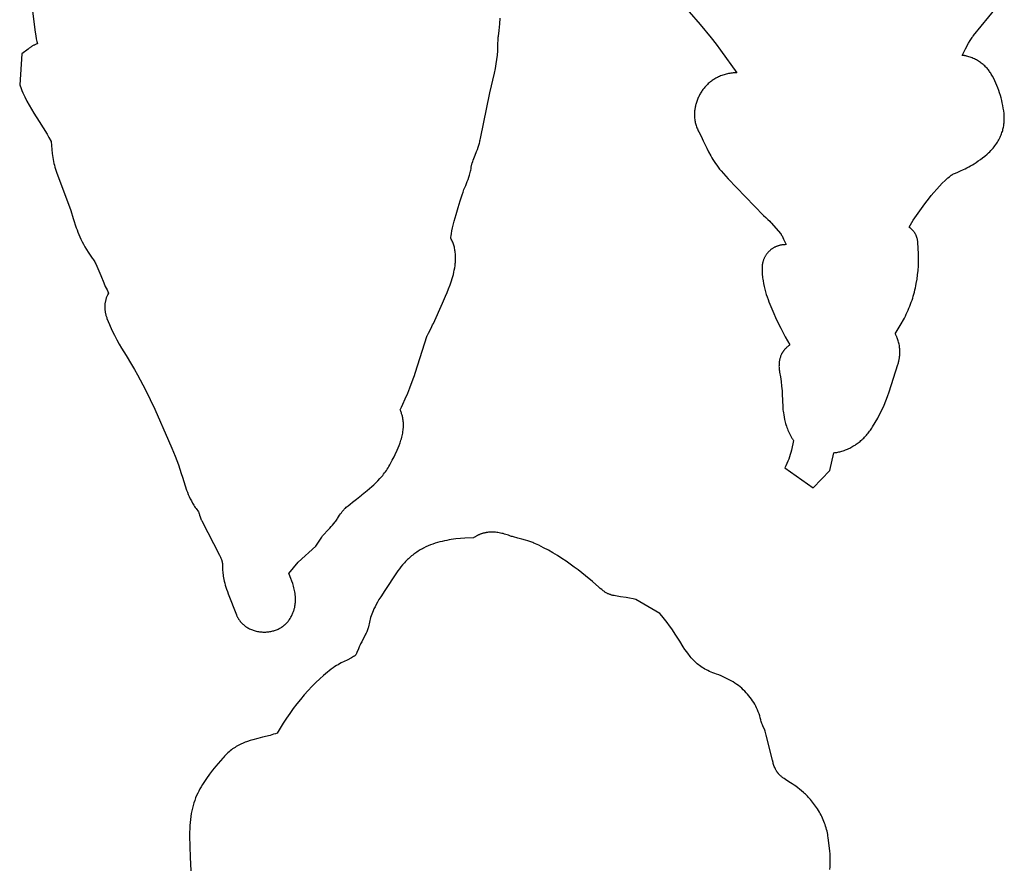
# Model space of a CAD drawing. Header units: millimetres. Extents: x 4 to 208, y 3 to 169.
# Tile 6 of 7: x 139 to 195, y 72 to 120. Entities that reach past the tile are written whole.
import ezdxf

# ---------------------------------------------------------------- set-up
doc = ezdxf.new("R2010")
doc.units = ezdxf.units.MM
doc.layers.add('Calque 9 Image', color=7, linetype='Continuous')

msp = doc.modelspace()

# ---------------------------------------------------------------- linework, layer by layer
at = {"layer": 'Calque 9 Image'}
for points in [[(139.741, 123.889), (139.65, 121.654), (139.899, 119.673)], [(176.712, 121.431), (176.983, 121.147), (177.278, 120.824), (177.905, 120.101), (178.524, 119.344), (178.809, 118.98), (179.065, 118.638)], [(193.52, 119.479), (194.832, 121.084)], [(166.375, 119.442), (166.418, 119.761), (166.438, 119.948), (166.454, 120.148), (166.459, 120.252), (166.463, 120.358), (166.465, 120.465)], [(139.899, 119.673), (139.928, 119.465), (139.959, 119.287), (139.99, 119.134), (140.021, 119.003)], [(166.141, 117.329), (166.197, 117.593), (166.242, 117.85), (166.279, 118.103), (166.308, 118.353), (166.329, 118.603), (166.345, 118.855), (166.363, 119.372)], [(166.363, 119.372), (166.375, 119.442)], [(192.863, 118.339), (193.059, 118.714), (193.243, 119.044), (193.326, 119.185), (193.4, 119.306), (193.434, 119.359), (193.466, 119.405), (193.494, 119.445), (193.508, 119.463), (193.52, 119.479)], [(140.021, 119.003), (139.986, 118.99), (139.952, 118.976), (139.918, 118.961), (139.884, 118.946), (139.85, 118.93), (139.816, 118.913), (139.783, 118.895), (139.749, 118.877), (139.716, 118.857), (139.683, 118.837), (139.65, 118.817), (139.617, 118.795), (139.584, 118.773), (139.552, 118.75), (139.487, 118.701)], [(139.487, 118.701), (139.135, 118.426), (139.01, 116.663), (139.091, 116.452)], [(179.065, 118.638), (179.996, 117.343)], [(194.536, 117.267), (194.507, 117.315), (194.476, 117.364), (194.443, 117.411), (194.408, 117.459), (194.371, 117.506), (194.333, 117.552), (194.292, 117.598), (194.25, 117.644), (194.206, 117.688), (194.161, 117.732), (194.114, 117.775), (194.065, 117.817), (194.015, 117.858), (193.964, 117.898), (193.912, 117.937), (193.858, 117.974), (193.802, 118.01), (193.746, 118.045), (193.689, 118.078), (193.63, 118.11), (193.57, 118.14), (193.51, 118.168), (193.448, 118.195), (193.386, 118.219), (193.323, 118.242), (193.259, 118.262), (193.194, 118.281), (193.129, 118.297), (193.096, 118.304), (193.063, 118.311), (193.03, 118.317), (192.997, 118.323), (192.963, 118.328), (192.93, 118.332), (192.896, 118.336), (192.863, 118.339)], [(165.345, 113.584), (165.876, 116.188), (166.141, 117.329)], [(178.944, 117.109), (178.891, 117.083), (178.838, 117.056), (178.787, 117.028), (178.736, 116.999), (178.686, 116.968), (178.637, 116.936), (178.589, 116.904), (178.542, 116.87), (178.496, 116.835), (178.451, 116.798), (178.407, 116.761), (178.363, 116.723), (178.321, 116.683), (178.28, 116.643), (178.24, 116.602), (178.2, 116.559), (178.162, 116.516), (178.125, 116.471), (178.089, 116.426), (178.054, 116.38), (178.02, 116.333), (177.987, 116.285), (177.956, 116.236), (177.925, 116.186), (177.896, 116.135), (177.868, 116.084), (177.841, 116.031), (177.815, 115.978), (177.79, 115.924), (177.767, 115.87), (177.745, 115.814), (177.724, 115.758)], [(179.996, 117.343), (179.928, 117.342), (179.86, 117.339), (179.793, 117.335), (179.725, 117.328), (179.658, 117.32), (179.591, 117.31), (179.524, 117.299), (179.458, 117.285), (179.392, 117.27), (179.326, 117.253), (179.261, 117.233), (179.197, 117.212), (179.133, 117.189), (179.069, 117.164), (179.006, 117.138), (178.944, 117.109)], [(195.263, 115.025), (195.245, 115.174), (195.223, 115.323), (195.197, 115.471), (195.167, 115.619), (195.134, 115.765), (195.097, 115.91), (195.057, 116.054), (195.013, 116.196), (194.965, 116.337), (194.914, 116.476), (194.859, 116.613), (194.801, 116.748), (194.74, 116.881), (194.675, 117.012), (194.607, 117.141), (194.536, 117.267)], [(139.091, 116.452), (139.141, 116.327), (139.194, 116.204), (139.249, 116.082), (139.305, 115.962), (139.424, 115.726), (139.55, 115.493), (139.682, 115.262), (139.821, 115.031), (140.114, 114.562)], [(177.724, 115.758), (177.687, 115.647), (177.67, 115.592), (177.655, 115.538), (177.641, 115.485), (177.628, 115.432), (177.617, 115.379), (177.607, 115.328), (177.598, 115.276), (177.59, 115.225), (177.584, 115.174), (177.579, 115.124), (177.575, 115.073), (177.572, 115.024), (177.571, 114.974), (177.571, 114.924)], [(177.571, 114.924), (177.573, 114.863), (177.576, 114.803), (177.581, 114.742), (177.588, 114.682), (177.597, 114.622), (177.608, 114.561), (177.621, 114.501), (177.635, 114.441), (177.652, 114.381), (177.67, 114.321), (177.691, 114.261), (177.713, 114.201), (177.737, 114.141), (177.764, 114.081), (177.792, 114.021), (177.822, 113.96)], [(195.28, 114.756), (195.278, 114.823), (195.274, 114.889), (195.263, 115.025)], [(140.114, 114.562), (140.572, 113.84)], [(194.297, 112.696), (194.372, 112.763), (194.444, 112.831), (194.511, 112.899), (194.576, 112.967), (194.636, 113.036), (194.693, 113.105), (194.747, 113.174), (194.798, 113.242), (194.846, 113.311), (194.89, 113.38), (194.932, 113.449), (194.971, 113.518), (195.007, 113.586), (195.04, 113.654), (195.071, 113.722), (195.099, 113.789), (195.125, 113.856), (195.148, 113.922), (195.169, 113.988), (195.188, 114.053), (195.205, 114.117), (195.22, 114.18), (195.233, 114.243), (195.245, 114.304), (195.254, 114.365), (195.262, 114.424), (195.268, 114.483), (195.273, 114.54), (195.277, 114.596), (195.279, 114.651), (195.28, 114.704), (195.28, 114.756)], [(140.572, 113.84), (140.597, 113.8), (140.625, 113.755), (140.685, 113.65), (140.807, 113.42)], [(177.822, 113.96), (177.947, 113.711), (178.067, 113.458)], [(140.807, 113.42), (140.845, 112.949), (140.871, 112.721), (140.887, 112.609), (140.904, 112.497), (140.924, 112.386), (140.946, 112.275), (140.97, 112.164), (140.998, 112.054), (141.028, 111.943), (141.062, 111.832), (141.098, 111.72), (141.139, 111.607)], [(165.038, 112.633), (165.123, 112.851), (165.165, 112.965), (165.207, 113.082), (165.246, 113.203), (165.283, 113.326), (165.3, 113.39), (165.316, 113.454), (165.331, 113.518), (165.345, 113.584)], [(178.067, 113.458), (178.271, 113.034), (178.381, 112.815), (178.5, 112.596), (178.564, 112.486), (178.63, 112.377), (178.698, 112.268), (178.771, 112.16), (178.846, 112.053), (178.925, 111.948), (179.008, 111.843), (179.095, 111.741)], [(164.815, 111.941), (164.818, 111.96), (164.821, 111.979), (164.829, 112.018), (164.838, 112.058), (164.848, 112.098), (164.859, 112.139), (164.872, 112.181), (164.9, 112.267), (164.931, 112.355), (164.965, 112.446), (165.038, 112.633)], [(192.619, 111.668), (192.78, 111.737), (192.955, 111.816), (193.048, 111.86), (193.144, 111.908), (193.244, 111.96), (193.347, 112.017), (193.454, 112.079), (193.564, 112.147), (193.678, 112.22), (193.795, 112.301), (193.915, 112.388), (194.039, 112.482), (194.167, 112.585), (194.297, 112.696)], [(141.139, 111.607), (141.746, 109.983)], [(164.498, 110.903), (164.591, 111.125), (164.637, 111.243), (164.681, 111.368), (164.702, 111.432), (164.722, 111.499), (164.74, 111.567), (164.758, 111.638), (164.775, 111.71), (164.79, 111.785), (164.803, 111.862), (164.815, 111.941)], [(179.095, 111.741), (179.501, 111.29), (179.981, 110.784)], [(189.835, 108.515), (190.08, 108.913), (190.349, 109.319), (190.638, 109.726), (190.788, 109.927), (190.941, 110.125), (191.097, 110.319), (191.255, 110.508), (191.415, 110.69), (191.577, 110.865), (191.738, 111.031), (191.9, 111.188), (191.981, 111.263), (192.062, 111.335), (192.142, 111.404), (192.222, 111.47)], [(192.222, 111.47), (192.23, 111.476), (192.237, 111.481), (192.246, 111.487), (192.254, 111.493), (192.272, 111.504), (192.291, 111.516), (192.312, 111.528), (192.334, 111.539), (192.382, 111.563), (192.435, 111.588), (192.492, 111.614), (192.619, 111.668)], [(164.396, 110.663), (164.498, 110.903)], [(163.645, 107.897), (163.652, 107.955), (163.661, 108.019), (163.685, 108.159), (163.716, 108.316), (163.753, 108.486), (163.842, 108.856), (163.947, 109.251), (164.061, 109.648), (164.178, 110.03), (164.292, 110.375), (164.346, 110.527), (164.396, 110.663)], [(179.981, 110.784), (181.526, 109.182)], [(141.746, 109.983), (141.927, 109.466), (142.07, 109.012)], [(181.526, 109.182), (181.65, 109.064), (181.775, 108.948)], [(142.07, 109.012), (142.24, 108.487), (142.286, 108.357), (142.336, 108.227), (142.389, 108.095), (142.446, 107.961), (142.509, 107.824), (142.578, 107.685), (142.654, 107.542), (142.737, 107.394), (142.829, 107.242), (142.929, 107.084), (143.04, 106.92), (143.161, 106.75)], [(181.775, 108.948), (181.88, 108.853), (181.923, 108.811), (181.941, 108.792), (181.95, 108.782), (181.957, 108.774)], [(181.957, 108.774), (182.501, 108.138)], [(182.501, 108.138), (182.503, 108.135), (182.505, 108.133), (182.509, 108.128), (182.513, 108.122), (182.518, 108.115), (182.522, 108.109), (182.527, 108.102), (182.536, 108.086), (182.546, 108.07), (182.556, 108.052), (182.577, 108.013), (182.619, 107.927), (182.659, 107.84)], [(189.913, 108.463), (189.892, 108.476), (189.872, 108.489), (189.835, 108.515)], [(190.334, 107.692), (190.331, 107.721), (190.327, 107.749), (190.322, 107.778), (190.317, 107.806), (190.311, 107.834), (190.304, 107.862), (190.297, 107.889), (190.289, 107.917), (190.281, 107.944), (190.271, 107.97), (190.261, 107.997), (190.251, 108.023), (190.24, 108.048), (190.228, 108.074), (190.216, 108.099), (190.203, 108.123), (190.189, 108.148), (190.175, 108.172), (190.16, 108.195), (190.144, 108.218), (190.128, 108.241), (190.112, 108.263), (190.094, 108.285), (190.076, 108.307), (190.058, 108.328), (190.039, 108.349), (190.019, 108.369), (189.999, 108.389), (189.979, 108.408), (189.957, 108.427), (189.935, 108.445), (189.913, 108.463)], [(163.174, 104.181), (163.346, 104.566), (163.436, 104.776), (163.525, 104.995), (163.611, 105.223), (163.69, 105.458), (163.727, 105.578), (163.762, 105.699), (163.794, 105.821), (163.823, 105.944), (163.849, 106.067), (163.871, 106.192), (163.89, 106.316), (163.904, 106.441), (163.91, 106.504), (163.914, 106.566), (163.917, 106.629), (163.919, 106.691), (163.92, 106.754), (163.92, 106.816), (163.918, 106.878), (163.914, 106.94), (163.91, 107.002), (163.904, 107.064), (163.896, 107.125), (163.887, 107.186), (163.876, 107.247), (163.864, 107.308), (163.85, 107.369), (163.835, 107.429), (163.817, 107.489), (163.798, 107.548), (163.777, 107.607), (163.755, 107.666), (163.73, 107.724), (163.704, 107.782), (163.675, 107.84), (163.645, 107.897)], [(182.667, 107.511), (182.634, 107.509), (182.601, 107.505), (182.569, 107.501), (182.536, 107.496), (182.505, 107.49), (182.473, 107.484), (182.442, 107.477), (182.411, 107.469), (182.38, 107.46), (182.35, 107.451), (182.32, 107.441), (182.291, 107.43), (182.262, 107.419), (182.233, 107.407), (182.204, 107.394), (182.176, 107.381), (182.148, 107.367), (182.121, 107.352), (182.094, 107.337), (182.068, 107.321), (182.042, 107.304), (182.016, 107.287), (181.991, 107.27), (181.966, 107.252), (181.942, 107.233), (181.918, 107.213), (181.894, 107.193), (181.871, 107.173), (181.849, 107.152), (181.827, 107.13), (181.806, 107.108), (181.785, 107.086), (181.764, 107.062), (181.744, 107.039), (181.725, 107.015), (181.706, 106.99), (181.688, 106.965), (181.67, 106.939), (181.653, 106.913), (181.637, 106.887), (181.621, 106.86), (181.605, 106.832), (181.591, 106.805), (181.576, 106.776), (181.563, 106.748), (181.55, 106.719), (181.538, 106.689), (181.526, 106.66), (181.515, 106.629), (181.505, 106.599), (181.495, 106.568), (181.486, 106.536), (181.477, 106.505), (181.47, 106.473), (181.463, 106.441), (181.457, 106.408), (181.451, 106.375), (181.446, 106.342), (181.442, 106.308), (181.439, 106.274), (181.436, 106.24), (181.434, 106.206), (181.433, 106.171), (181.433, 106.136)], [(182.659, 107.84), (182.814, 107.52)], [(182.814, 107.52), (182.777, 107.518), (182.74, 107.516), (182.703, 107.514), (182.667, 107.511)], [(190.379, 106.842), (190.374, 107.049), (190.365, 107.26), (190.334, 107.692)], [(143.161, 106.75), (143.197, 106.699), (143.231, 106.646), (143.264, 106.592), (143.296, 106.535), (143.327, 106.477), (143.358, 106.417), (143.417, 106.293), (143.475, 106.163), (143.532, 106.029), (143.646, 105.75)], [(189.388, 102.999), (189.511, 103.215), (189.57, 103.324), (189.627, 103.434), (189.681, 103.544), (189.734, 103.655), (189.784, 103.767), (189.833, 103.879), (189.879, 103.993), (189.923, 104.107), (189.965, 104.222), (190.005, 104.337), (190.043, 104.454), (190.079, 104.571), (190.113, 104.689), (190.145, 104.808), (190.175, 104.928), (190.203, 105.049), (190.229, 105.171), (190.252, 105.294), (190.294, 105.542), (190.327, 105.794), (190.352, 106.05), (190.369, 106.309), (190.378, 106.574), (190.379, 106.842)], [(181.433, 106.136), (181.435, 106.048), (181.438, 105.96), (181.443, 105.874), (181.45, 105.788), (181.459, 105.703), (181.468, 105.619), (181.48, 105.536), (181.492, 105.454), (181.521, 105.292), (181.555, 105.133), (181.593, 104.977), (181.635, 104.824), (181.68, 104.675), (181.728, 104.528), (181.778, 104.385), (181.83, 104.245), (181.938, 103.974), (182.049, 103.716)], [(143.646, 105.75), (143.811, 105.342), (143.902, 105.135), (143.951, 105.032), (144.002, 104.929)], [(144.002, 104.929), (144.088, 104.75)], [(144.088, 104.75), (144.055, 104.688), (144.039, 104.658), (144.023, 104.627)], [(144.023, 104.627), (144.006, 104.589), (143.989, 104.55), (143.974, 104.512), (143.96, 104.473), (143.947, 104.433), (143.935, 104.393), (143.924, 104.353), (143.914, 104.313), (143.905, 104.273), (143.897, 104.232), (143.891, 104.191), (143.885, 104.15), (143.88, 104.108), (143.877, 104.066), (143.874, 104.025), (143.873, 103.983), (143.873, 103.941), (143.874, 103.899), (143.875, 103.856), (143.878, 103.814), (143.882, 103.772), (143.887, 103.729), (143.894, 103.687), (143.901, 103.644), (143.909, 103.602), (143.918, 103.56), (143.929, 103.517), (143.94, 103.475), (143.953, 103.432), (143.966, 103.39), (143.981, 103.348), (143.997, 103.306)], [(162.653, 103.016), (163.174, 104.181)], [(182.049, 103.716), (182.27, 103.229), (182.508, 102.741), (182.761, 102.257), (183.026, 101.783)], [(143.997, 103.306), (144.141, 102.946), (144.282, 102.624), (144.42, 102.336), (144.556, 102.074), (144.69, 101.833), (144.824, 101.607), (145.091, 101.178)], [(162.46, 102.637), (162.562, 102.833), (162.61, 102.926), (162.653, 103.016)], [(189.041, 102.421), (189.388, 102.999)], [(162.299, 102.316), (162.302, 102.322), (162.304, 102.328), (162.31, 102.342), (162.326, 102.377), (162.368, 102.461), (162.46, 102.637)], [(189.31, 101.415), (189.308, 101.485), (189.304, 101.554), (189.298, 101.622), (189.291, 101.689), (189.281, 101.756), (189.269, 101.822), (189.255, 101.886), (189.239, 101.95), (189.221, 102.013), (189.201, 102.075), (189.179, 102.135), (189.155, 102.195), (189.143, 102.224), (189.13, 102.253), (189.116, 102.282), (189.102, 102.31), (189.088, 102.338), (189.073, 102.366), (189.057, 102.393), (189.041, 102.421)], [(161.614, 100.172), (162.299, 102.316)], [(183.026, 101.783), (182.99, 101.759), (182.955, 101.733), (182.92, 101.707), (182.885, 101.679), (182.851, 101.65), (182.818, 101.62), (182.786, 101.589), (182.755, 101.557), (182.724, 101.523), (182.71, 101.506), (182.695, 101.488), (182.681, 101.47), (182.667, 101.452), (182.653, 101.433), (182.64, 101.414), (182.627, 101.395), (182.614, 101.376), (182.602, 101.356), (182.59, 101.336), (182.578, 101.315), (182.567, 101.294), (182.556, 101.273), (182.545, 101.252)], [(189.198, 100.665), (189.212, 100.711), (189.225, 100.756), (189.237, 100.802), (189.248, 100.849), (189.258, 100.895), (189.267, 100.942), (189.276, 100.989), (189.283, 101.036), (189.29, 101.084), (189.296, 101.131), (189.301, 101.178), (189.304, 101.226), (189.307, 101.273), (189.309, 101.321), (189.31, 101.368), (189.31, 101.415)], [(145.091, 101.178), (145.405, 100.674), (145.572, 100.39), (145.748, 100.07)], [(182.545, 101.252), (182.528, 101.213), (182.511, 101.175), (182.496, 101.135), (182.482, 101.095), (182.469, 101.054), (182.457, 101.012), (182.447, 100.97), (182.438, 100.928), (182.429, 100.884), (182.422, 100.84), (182.416, 100.795), (182.412, 100.75), (182.408, 100.704), (182.406, 100.657), (182.405, 100.61), (182.404, 100.562)], [(160.748, 98.083), (160.825, 98.234), (160.9, 98.39), (161.046, 98.709), (161.183, 99.028), (161.307, 99.333), (161.504, 99.854), (161.571, 100.045), (161.614, 100.172)], [(182.404, 100.562), (182.405, 100.52), (182.407, 100.478), (182.41, 100.436), (182.414, 100.395), (182.418, 100.354), (182.424, 100.313), (182.43, 100.272), (182.437, 100.231)], [(182.437, 100.231), (182.485, 99.959), (182.523, 99.691), (182.554, 99.429), (182.577, 99.171), (182.593, 98.919), (182.605, 98.671), (182.618, 98.19)], [(188.697, 99.104), (189.198, 100.665)], [(145.748, 100.07), (146.201, 99.225), (146.731, 98.108), (147.514, 96.327)], [(187.753, 97.097), (187.902, 97.344), (188.043, 97.592), (188.174, 97.84), (188.296, 98.089), (188.41, 98.34), (188.514, 98.592), (188.61, 98.847), (188.697, 99.104)], [(160.461, 95.521), (160.575, 95.769), (160.635, 95.904), (160.693, 96.045), (160.749, 96.193), (160.775, 96.268), (160.8, 96.346), (160.824, 96.424), (160.846, 96.504), (160.867, 96.585), (160.885, 96.667), (160.901, 96.75), (160.915, 96.834), (160.927, 96.919), (160.935, 97.005), (160.938, 97.048), (160.941, 97.092), (160.942, 97.135), (160.943, 97.179), (160.943, 97.223), (160.942, 97.267), (160.94, 97.312), (160.937, 97.356), (160.933, 97.401), (160.929, 97.445), (160.923, 97.49), (160.916, 97.535), (160.909, 97.581), (160.9, 97.626), (160.89, 97.671), (160.879, 97.717), (160.867, 97.762), (160.853, 97.808), (160.839, 97.853), (160.823, 97.899), (160.806, 97.945), (160.788, 97.991), (160.769, 98.037), (160.748, 98.083)], [(182.618, 98.19), (182.618, 98.189), (182.618, 98.188), (182.618, 98.185), (182.619, 98.174), (182.622, 98.135), (182.629, 98.074), (182.638, 97.993), (182.652, 97.896), (182.671, 97.783), (182.695, 97.658), (182.724, 97.522), (182.761, 97.378), (182.781, 97.303), (182.804, 97.228), (182.828, 97.151), (182.854, 97.073), (182.883, 96.995), (182.913, 96.917), (182.946, 96.839), (182.981, 96.761), (183.018, 96.683), (183.058, 96.607), (183.1, 96.532), (183.122, 96.495), (183.145, 96.458), (183.168, 96.422), (183.192, 96.386), (183.217, 96.351), (183.242, 96.316)], [(186, 95.716), (186.066, 95.736), (186.131, 95.758), (186.196, 95.782), (186.26, 95.807), (186.324, 95.834), (186.387, 95.862), (186.449, 95.892), (186.511, 95.924), (186.572, 95.957), (186.633, 95.991), (186.692, 96.027), (186.751, 96.065), (186.81, 96.104), (186.867, 96.144), (186.924, 96.186), (186.98, 96.229), (187.036, 96.273), (187.09, 96.319), (187.144, 96.367), (187.196, 96.415), (187.248, 96.465), (187.299, 96.516), (187.349, 96.569), (187.398, 96.623), (187.446, 96.678), (187.493, 96.734), (187.539, 96.791), (187.584, 96.85), (187.628, 96.91), (187.67, 96.971), (187.712, 97.033), (187.753, 97.097)], [(147.514, 96.327), (147.704, 95.889), (147.896, 95.421), (147.99, 95.179), (148.08, 94.933), (148.166, 94.684), (148.246, 94.433)], [(183.242, 96.316), (183.11, 95.768)], [(183.11, 95.768), (183.079, 95.645), (183.043, 95.519), (183.002, 95.392), (182.958, 95.264), (182.909, 95.135), (182.857, 95.007), (182.802, 94.88), (182.744, 94.755)], [(185.536, 95.622), (185.591, 95.629), (185.648, 95.636), (185.705, 95.645), (185.763, 95.656), (185.821, 95.668), (185.88, 95.682), (185.94, 95.698), (186, 95.716)], [(158.583, 93.228), (158.867, 93.461), (159.128, 93.684), (159.252, 93.795), (159.371, 93.908), (159.486, 94.023), (159.598, 94.142), (159.652, 94.203), (159.706, 94.266), (159.759, 94.33), (159.811, 94.397), (159.863, 94.465), (159.914, 94.535), (159.964, 94.608), (160.014, 94.683), (160.064, 94.761), (160.113, 94.841), (160.162, 94.925), (160.21, 95.011), (160.306, 95.194), (160.402, 95.391)], [(160.402, 95.391), (160.461, 95.521)], [(182.744, 94.755), (184.362, 93.623), (185.311, 94.604), (185.536, 95.622)], [(148.246, 94.433), (148.306, 94.234)], [(148.306, 94.234), (148.458, 93.74), (148.544, 93.492), (148.592, 93.367), (148.643, 93.242), (148.697, 93.117), (148.756, 92.993), (148.82, 92.868), (148.89, 92.744), (148.927, 92.681), (148.965, 92.619), (149.005, 92.557), (149.046, 92.495), (149.09, 92.433), (149.135, 92.372), (149.182, 92.31), (149.23, 92.248)], [(158.029, 92.793), (158.264, 92.973), (158.542, 93.196)], [(158.542, 93.196), (158.583, 93.228)], [(157.179, 91.87), (157.294, 92.049), (157.346, 92.126), (157.395, 92.195), (157.442, 92.257), (157.488, 92.314), (157.51, 92.341), (157.533, 92.367), (157.555, 92.392), (157.578, 92.416), (157.601, 92.439), (157.624, 92.462), (157.672, 92.507), (157.721, 92.551), (157.774, 92.595), (157.891, 92.688), (158.029, 92.793)], [(149.23, 92.248), (149.244, 92.203), (149.251, 92.179), (149.255, 92.167), (149.259, 92.155)], [(149.259, 92.155), (149.289, 92.059), (149.324, 91.956), (149.344, 91.902), (149.366, 91.847), (149.39, 91.792), (149.403, 91.764), (149.417, 91.736)], [(149.417, 91.736), (150.43, 89.762)], [(156.591, 91.162), (156.738, 91.317), (156.814, 91.398), (156.889, 91.484), (156.964, 91.574), (157.038, 91.668), (157.074, 91.716), (157.11, 91.766), (157.145, 91.818), (157.179, 91.87)], [(156.272, 90.803), (156.285, 90.823), (156.3, 90.843), (156.315, 90.863), (156.332, 90.884), (156.369, 90.928), (156.408, 90.972), (156.591, 91.162)], [(154.395, 88.718), (154.929, 89.359), (155.927, 90.279), (156.272, 90.803)], [(164.946, 90.752), (164.454, 90.735), (164.199, 90.718), (163.94, 90.694), (163.809, 90.678), (163.677, 90.66), (163.545, 90.639), (163.412, 90.615), (163.28, 90.589), (163.147, 90.558), (163.014, 90.524), (162.881, 90.487), (162.748, 90.445), (162.616, 90.4), (162.485, 90.35), (162.354, 90.295), (162.224, 90.236), (162.095, 90.171), (162.031, 90.137), (161.967, 90.102), (161.903, 90.065), (161.84, 90.027), (161.777, 89.988), (161.715, 89.947), (161.653, 89.904), (161.591, 89.861), (161.53, 89.815), (161.469, 89.768), (161.409, 89.72), (161.349, 89.67), (161.289, 89.618), (161.23, 89.565), (161.172, 89.51), (161.114, 89.454), (161.057, 89.396), (161, 89.336), (160.944, 89.274), (160.888, 89.211)], [(167.016, 90.876), (166.938, 90.905), (166.86, 90.931), (166.784, 90.955), (166.708, 90.977), (166.633, 90.997), (166.559, 91.015), (166.486, 91.03), (166.414, 91.044), (166.343, 91.056), (166.272, 91.065), (166.202, 91.073), (166.134, 91.078), (166.066, 91.082), (165.999, 91.083), (165.933, 91.082), (165.867, 91.08), (165.803, 91.075), (165.74, 91.068), (165.677, 91.059), (165.646, 91.053), (165.615, 91.048), (165.585, 91.041), (165.555, 91.034), (165.524, 91.027), (165.495, 91.019), (165.465, 91.011), (165.436, 91.002), (165.407, 90.992), (165.378, 90.982), (165.349, 90.972), (165.321, 90.961), (165.292, 90.949), (165.264, 90.937), (165.237, 90.925), (165.209, 90.911), (165.182, 90.898), (165.155, 90.884), (165.128, 90.869), (165.101, 90.854), (165.075, 90.838), (165.049, 90.822), (165.023, 90.805), (164.997, 90.788), (164.972, 90.77), (164.946, 90.752)], [(167.484, 90.744), (167.231, 90.809), (167.173, 90.825), (167.118, 90.842), (167.065, 90.859), (167.016, 90.876)], [(168.393, 90.461), (168.335, 90.486), (168.276, 90.51), (168.217, 90.533), (168.159, 90.554), (168.042, 90.593), (167.926, 90.629), (167.7, 90.691), (167.484, 90.744)], [(172.102, 87.94), (171.74, 88.256), (171.347, 88.585), (170.925, 88.921), (170.703, 89.089), (170.473, 89.256), (170.237, 89.422), (169.994, 89.585), (169.744, 89.744), (169.487, 89.899), (169.223, 90.05), (168.953, 90.194), (168.676, 90.331), (168.393, 90.461)], [(150.43, 89.762), (150.485, 89.652), (150.507, 89.603), (150.526, 89.559), (150.542, 89.518), (150.549, 89.498), (150.555, 89.48), (150.561, 89.461), (150.567, 89.444), (150.571, 89.426), (150.576, 89.409), (150.579, 89.393), (150.583, 89.376), (150.586, 89.36), (150.588, 89.344), (150.591, 89.328), (150.593, 89.311), (150.596, 89.279), (150.598, 89.245), (150.599, 89.209), (150.602, 89.131)], [(150.602, 89.131), (150.606, 88.977), (150.61, 88.898), (150.615, 88.818), (150.622, 88.735), (150.632, 88.649), (150.645, 88.561), (150.66, 88.469), (150.678, 88.374), (150.701, 88.274), (150.727, 88.169), (150.757, 88.059), (150.793, 87.943), (150.833, 87.822), (150.878, 87.694), (150.929, 87.559)], [(160.888, 89.211), (160.797, 89.102), (160.708, 88.988), (160.621, 88.87), (160.579, 88.81), (160.538, 88.749)], [(154.413, 88.674), (154.395, 88.718)], [(154.397, 86.048), (154.429, 86.093), (154.459, 86.139), (154.487, 86.185), (154.514, 86.231), (154.539, 86.277), (154.563, 86.323), (154.585, 86.369), (154.606, 86.416), (154.625, 86.462), (154.644, 86.508), (154.66, 86.554), (154.676, 86.6), (154.69, 86.646), (154.703, 86.692), (154.715, 86.737), (154.725, 86.783), (154.735, 86.829), (154.743, 86.874), (154.75, 86.92), (154.756, 86.965), (154.761, 87.01), (154.765, 87.055), (154.769, 87.1), (154.771, 87.145), (154.772, 87.189), (154.772, 87.234), (154.772, 87.278), (154.77, 87.322), (154.768, 87.365), (154.765, 87.409), (154.757, 87.495), (154.746, 87.58), (154.733, 87.664), (154.717, 87.747), (154.699, 87.829), (154.68, 87.909), (154.659, 87.988), (154.636, 88.065), (154.613, 88.14), (154.564, 88.286), (154.513, 88.424), (154.413, 88.674)], [(160.538, 88.749), (159.871, 87.745)], [(173.344, 87.394), (173.152, 87.424), (173.066, 87.438), (172.986, 87.454), (172.909, 87.471), (172.873, 87.48), (172.837, 87.49), (172.801, 87.5), (172.767, 87.512), (172.732, 87.524), (172.698, 87.537), (172.664, 87.551), (172.631, 87.566), (172.597, 87.582), (172.563, 87.6), (172.529, 87.619), (172.494, 87.639), (172.459, 87.661), (172.423, 87.685), (172.387, 87.71), (172.35, 87.737), (172.312, 87.766), (172.272, 87.796), (172.19, 87.864), (172.102, 87.94)], [(150.929, 87.559), (151.396, 86.359)], [(159.871, 87.745), (159.641, 87.39), (159.544, 87.231), (159.458, 87.084), (159.382, 86.948), (159.316, 86.82), (159.258, 86.701), (159.207, 86.59), (159.164, 86.485), (159.127, 86.385), (159.095, 86.291), (159.067, 86.199), (159.043, 86.11), (159.023, 86.023), (158.987, 85.849)], [(174.07, 87.264), (173.866, 87.306), (173.678, 87.34), (173.344, 87.394)], [(175.709, 86.298), (175.602, 86.427), (174.222, 87.231), (174.07, 87.264)], [(151.396, 86.359), (151.406, 86.333), (151.417, 86.307), (151.429, 86.282), (151.441, 86.256), (151.453, 86.231), (151.466, 86.207), (151.479, 86.182), (151.493, 86.158), (151.507, 86.134), (151.522, 86.111), (151.537, 86.087), (151.553, 86.064), (151.569, 86.042), (151.585, 86.02), (151.602, 85.998), (151.619, 85.976), (151.637, 85.955), (151.655, 85.934), (151.673, 85.913), (151.692, 85.892), (151.711, 85.872), (151.731, 85.853), (151.751, 85.833), (151.771, 85.814), (151.792, 85.796), (151.813, 85.778), (151.835, 85.76), (151.857, 85.742), (151.879, 85.725), (151.902, 85.708), (151.924, 85.692), (151.948, 85.675), (151.971, 85.66), (151.995, 85.644), (152.044, 85.615), (152.094, 85.587), (152.145, 85.56), (152.198, 85.536), (152.251, 85.512), (152.306, 85.491), (152.361, 85.471), (152.418, 85.453), (152.476, 85.437), (152.534, 85.422), (152.594, 85.409), (152.654, 85.398), (152.715, 85.389), (152.777, 85.382), (152.84, 85.376)], [(176.729, 84.859), (176.514, 85.197), (176.278, 85.552), (176.15, 85.735), (176.013, 85.92), (175.866, 86.108), (175.709, 86.298)], [(152.84, 85.376), (152.9, 85.373), (152.959, 85.371), (153.018, 85.371), (153.076, 85.373), (153.135, 85.377), (153.193, 85.382), (153.25, 85.389), (153.307, 85.398), (153.363, 85.408), (153.418, 85.42), (153.473, 85.433), (153.528, 85.448), (153.581, 85.464), (153.634, 85.483), (153.686, 85.502), (153.737, 85.523), (153.787, 85.546), (153.836, 85.57), (153.884, 85.595), (153.931, 85.622), (153.977, 85.65), (154.022, 85.68), (154.065, 85.711), (154.108, 85.743), (154.149, 85.777), (154.169, 85.794), (154.189, 85.812), (154.208, 85.83), (154.227, 85.848), (154.246, 85.866), (154.264, 85.885), (154.282, 85.905), (154.3, 85.924), (154.317, 85.944), (154.334, 85.964), (154.35, 85.984), (154.366, 86.005), (154.382, 86.026), (154.397, 86.048)], [(158.987, 85.849), (158.972, 85.773), (158.963, 85.733), (158.953, 85.693), (158.942, 85.65), (158.929, 85.604), (158.913, 85.555), (158.894, 85.503), (158.872, 85.446), (158.846, 85.384), (158.816, 85.316), (158.781, 85.243), (158.696, 85.075), (158.588, 84.876)], [(158.588, 84.876), (158.555, 84.816), (158.524, 84.756), (158.496, 84.697), (158.468, 84.638), (158.417, 84.521), (158.368, 84.404)], [(178.839, 82.963), (178.731, 83.001), (178.627, 83.041), (178.528, 83.081), (178.433, 83.123), (178.342, 83.166), (178.255, 83.21), (178.171, 83.256), (178.091, 83.303), (178.014, 83.351), (177.94, 83.4), (177.869, 83.451), (177.801, 83.503), (177.736, 83.556), (177.672, 83.611), (177.611, 83.667), (177.552, 83.724), (177.495, 83.783), (177.439, 83.844), (177.385, 83.906), (177.332, 83.97), (177.28, 84.035), (177.229, 84.101), (177.13, 84.239), (177.031, 84.384), (176.932, 84.535), (176.729, 84.859)], [(158.191, 84.035), (158.168, 84.018), (158.143, 84.002), (158.117, 83.985), (158.09, 83.969), (158.034, 83.936), (157.974, 83.904), (157.716, 83.774)], [(158.368, 84.404), (158.279, 84.203), (158.256, 84.152), (158.233, 84.106), (158.222, 84.085), (158.211, 84.066), (158.206, 84.057), (158.201, 84.049), (158.196, 84.042), (158.191, 84.035)], [(157.027, 83.394), (156.919, 83.32), (156.811, 83.242), (156.702, 83.16), (156.593, 83.075), (156.484, 82.986), (156.375, 82.894), (156.155, 82.698), (155.934, 82.488), (155.713, 82.264), (155.491, 82.026), (155.268, 81.774)], [(157.716, 83.774), (157.55, 83.693), (157.378, 83.604), (157.291, 83.556), (157.203, 83.505), (157.115, 83.451), (157.027, 83.394)], [(181.393, 80.235), (181.366, 80.355), (181.335, 80.473), (181.301, 80.589), (181.263, 80.703), (181.221, 80.815), (181.176, 80.925), (181.127, 81.033), (181.074, 81.139), (181.018, 81.243), (180.959, 81.344), (180.896, 81.444), (180.83, 81.541), (180.76, 81.636), (180.687, 81.728), (180.611, 81.818), (180.532, 81.906), (180.449, 81.992), (180.363, 82.074), (180.274, 82.155), (180.181, 82.233), (180.086, 82.308), (179.987, 82.381), (179.886, 82.452), (179.781, 82.519), (179.674, 82.584), (179.563, 82.647), (179.449, 82.706), (179.333, 82.763), (179.214, 82.817), (179.092, 82.869), (178.967, 82.917), (178.839, 82.963)], [(155.268, 81.774), (155.058, 81.524), (154.851, 81.264), (154.648, 80.997), (154.45, 80.724), (154.256, 80.446), (154.069, 80.164), (153.89, 79.88), (153.717, 79.595)], [(181.482, 80.019), (181.455, 80.077), (181.429, 80.139), (181.406, 80.195), (181.398, 80.218), (181.395, 80.227), (181.394, 80.231), (181.393, 80.235)], [(181.678, 79.483), (181.657, 79.557), (181.634, 79.628), (181.61, 79.698), (181.585, 79.766), (181.482, 80.019)], [(152.892, 79.36), (152.613, 79.291), (152.327, 79.214), (152.183, 79.17), (152.038, 79.122), (151.965, 79.096), (151.893, 79.068), (151.821, 79.039), (151.749, 79.008), (151.677, 78.975), (151.605, 78.94), (151.533, 78.904), (151.462, 78.865), (151.391, 78.824), (151.321, 78.781), (151.251, 78.736), (151.181, 78.687), (151.112, 78.637), (151.044, 78.583), (150.976, 78.527), (150.909, 78.468), (150.843, 78.405), (150.777, 78.34), (150.713, 78.271), (150.649, 78.199)], [(153.717, 79.595), (153.62, 79.559), (153.52, 79.526), (153.419, 79.495), (153.316, 79.466), (152.892, 79.36)], [(182.027, 78.044), (181.678, 79.483)], [(150.617, 78.162), (150.222, 77.696), (150.035, 77.467), (149.856, 77.239), (149.687, 77.008), (149.606, 76.891), (149.528, 76.773), (149.453, 76.653), (149.381, 76.532), (149.311, 76.408), (149.245, 76.282), (149.182, 76.153), (149.123, 76.022), (149.067, 75.887), (149.015, 75.749), (148.967, 75.607), (148.923, 75.461), (148.883, 75.311), (148.847, 75.157), (148.815, 74.997), (148.788, 74.833), (148.765, 74.664), (148.747, 74.489), (148.734, 74.308), (148.725, 74.121), (148.722, 73.928), (148.724, 73.728)], [(150.649, 78.199), (150.617, 78.162)], [(182.965, 76.819), (182.784, 76.937), (182.702, 76.993), (182.626, 77.047), (182.59, 77.075), (182.555, 77.102), (182.522, 77.13), (182.489, 77.158), (182.458, 77.187), (182.428, 77.217), (182.399, 77.248), (182.385, 77.263), (182.371, 77.279), (182.357, 77.296), (182.344, 77.312), (182.33, 77.329), (182.318, 77.346), (182.305, 77.364), (182.292, 77.382), (182.28, 77.401), (182.268, 77.419), (182.256, 77.439), (182.244, 77.458), (182.222, 77.499), (182.2, 77.542), (182.178, 77.587), (182.157, 77.635), (182.137, 77.685), (182.118, 77.737), (182.099, 77.793), (182.08, 77.851), (182.062, 77.912), (182.027, 78.044)], [(184.716, 75.078), (184.662, 75.169), (184.607, 75.257), (184.551, 75.342), (184.495, 75.424), (184.439, 75.503), (184.382, 75.579), (184.326, 75.653), (184.269, 75.723), (184.211, 75.791), (184.154, 75.857), (184.097, 75.92), (184.039, 75.981), (183.982, 76.039), (183.924, 76.095), (183.867, 76.149), (183.81, 76.202), (183.697, 76.3), (183.585, 76.391), (183.475, 76.475), (183.367, 76.553), (183.262, 76.626), (183.159, 76.695), (182.965, 76.819)], [(185.212, 73.625), (185.2, 73.711), (185.186, 73.8), (185.168, 73.891), (185.148, 73.983), (185.124, 74.077), (185.098, 74.171), (185.069, 74.266), (185.038, 74.361), (185.005, 74.456), (184.969, 74.55), (184.931, 74.642), (184.892, 74.734), (184.85, 74.824), (184.807, 74.911), (184.762, 74.996), (184.716, 75.078)], [(148.724, 73.728), (148.753, 72.494), (148.799, 71.724)], [(185.303, 72.844), (185.212, 73.625)], [(185.311, 71.797), (185.323, 71.942), (185.331, 72.088), (185.335, 72.236), (185.334, 72.386), (185.329, 72.537), (185.319, 72.689), (185.303, 72.844)]]:
    msp.add_lwpolyline(points, dxfattribs=at)

doc.saveas('drawing.dxf')
